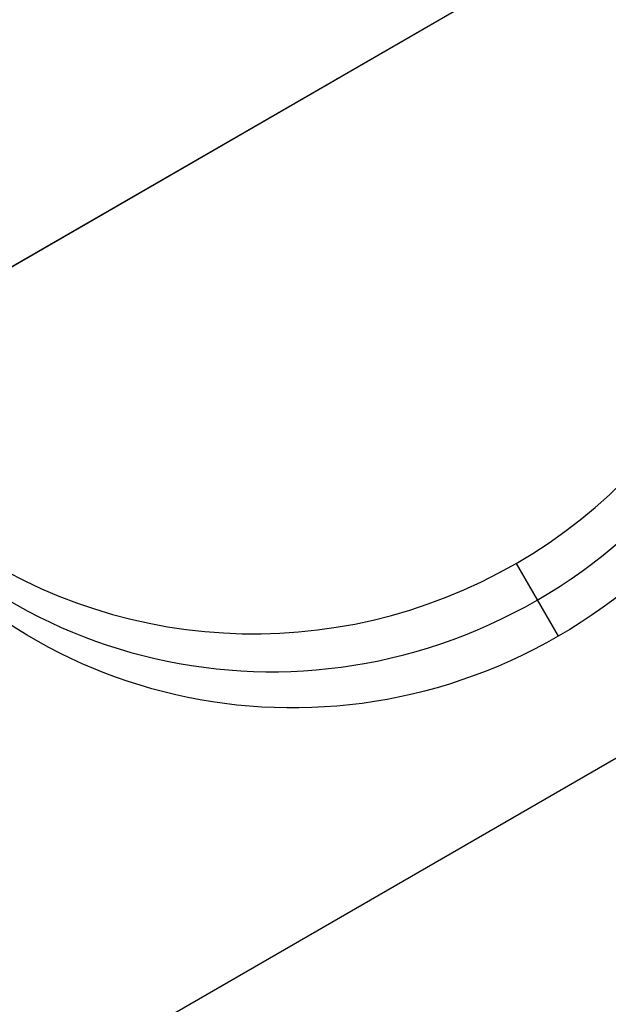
# Model space of a CAD drawing. Extents: x 12895 to 14339, y -6833 to -5581.
# Tile 8 of 79: x 13557.46 to 13560.39, y -6418.78 to -6413.88. Entities that reach past the tile are written whole.
import ezdxf

# ---------------------------------------------------------------- set-up
doc = ezdxf.new("R2010")
doc.units = 0
doc.layers.get('0').update_dxf_attribs({"linetype": 'CONTINUOUS'})
doc.layers.add('BLANCO_METALICO', color=7, linetype='CONTINUOUS')
doc.layers.add('COLOR', color=7, linetype='CONTINUOUS')

msp = doc.modelspace()

# ---------------------------------------------------------------- linework, layer by layer
for p, q in [((13554.70037826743, -6416.675626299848, 89.05580518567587), (13572.89275020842, -6406.172255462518, 103.0887206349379)), ((13554.93588062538, -6416.539658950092, 88.12500292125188), (13571.25892023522, -6407.115547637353, 88.12500292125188)), ((13570.10758948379, -6411.964063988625, 63.41674755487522), (12925.68808245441, -6784.019839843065, 63.41674755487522)), ((13559.93164113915, -6416.582774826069, 63.56826164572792), (13560.14081482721, -6416.945074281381, 65.38032321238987)), ((13559.93164113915, -6416.58277482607, 63.56826164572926), (13560.1408148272, -6416.945074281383, 65.38032321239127)), ((13559.93164113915, -6416.582774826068, 63.56826164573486), (13560.1408148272, -6416.945074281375, 65.38032321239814))]:
    msp.add_line(p, q)
at = {"extrusion": (0.1124755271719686, -0.1948133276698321, 0.9743700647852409)}
msp.add_lwpolyline([(8565.810218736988, -12065.56762385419), (8565.299669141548, -12065.25865545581), (8564.791123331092, -12064.94499073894), (8564.284641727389, -12064.62664867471), (8563.780284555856, -12064.30364930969), (8563.278111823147, -12063.97601376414), (8562.778183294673, -12063.6437642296), (8562.280558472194, -12063.30692396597), (8561.785296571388, -12062.96551729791), (8561.292456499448, -12062.61956961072), (8560.802096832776, -12062.2691073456), (8560.314275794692, -12061.91415799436), (8559.829051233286, -12061.55475009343), (8559.346480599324, -12061.19091321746), (8558.866620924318, -12060.82267797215), (8558.389528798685, -12060.45007598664), (8557.91526035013, -12060.07313990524), (8557.443871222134, -12059.6919033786), (8556.975416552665, -12059.30640105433), (8556.509950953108, -12058.91666856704), (8556.047528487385, -12058.52274252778), (8555.588202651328, -12058.12466051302), (8555.132026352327, -12057.72246105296), (8554.679051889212, -12057.31618361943), (8554.229330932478, -12056.90586861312), (8553.782914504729, -12056.4915573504), (8553.33985296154, -12056.07329204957), (8552.90019597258, -12055.65111581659), (8552.463992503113, -12055.22507263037), (8552.031290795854, -12054.79520732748), (8551.602138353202, -12054.36156558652), (8551.17658191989, -12053.92419391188), (8550.754667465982, -12053.48313961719), (8550.33644017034, -12053.03845080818), (8549.921944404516, -12052.59017636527), (8549.511223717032, -12052.13836592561), (8549.104320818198, -12051.68306986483), (8548.701277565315, -12051.22433927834), (8548.302134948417, -12050.76222596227), (8547.906933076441, -12050.29678239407), (8547.51571116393, -12049.82806171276), (8547.128507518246, -12049.35611769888), (8546.745359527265, -12048.88100475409), (8546.366303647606, -12048.40277788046), (8545.991375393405, -12047.92149265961), (8545.620609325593, -12047.43720523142), (8545.254039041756, -12046.94997227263), (8544.891697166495, -12046.45985097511), (8544.533615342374, -12045.96689902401), (8544.179824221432, -12045.4711745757), (8543.83035345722, -12044.97273623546), (8543.48523169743, -12044.47164303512), (8543.144486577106, -12043.96795441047), (8542.808144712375, -12043.46173017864), (8542.476231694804, -12042.95303051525), (8542.148772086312, -12042.44191593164), (8541.825789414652, -12041.92844725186), (8541.507306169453, -12041.41268558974), (8541.193343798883, -12040.89469232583), (8540.883922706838, -12040.3745290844), (8540.579062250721, -12039.85225771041), (8540.278780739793, -12039.32794024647), (8539.983095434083, -12038.80163890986), (8539.69202254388, -12038.27341606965), (8539.40557722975, -12037.74333422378), (8539.12377360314, -12037.21145597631), (8538.846624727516, -12036.67784401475), (8538.574142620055, -12036.1425610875), (8538.306338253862, -12035.60566998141), (8538.043221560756, -12035.06723349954), (8537.784801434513, -12034.52731443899), (8537.531085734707, -12033.985975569), (8537.282081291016, -12033.4432796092), (8537.037793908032, -12032.89928920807), (8536.79822837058, -12032.35406692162), (8536.563388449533, -12031.8076751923), (8536.333276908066, -12031.26017632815), (8536.10789550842, -12030.71163248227), (8535.887245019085, -12030.16210563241), (8535.67132522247, -12029.61165756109), (8535.460134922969, -12029.06034983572), (8535.253671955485, -12028.50824378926), (8535.051933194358, -12027.95540050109), (8534.854914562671, -12027.4018807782), (8534.662611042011, -12026.8477451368), (8534.475016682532, -12026.29305378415), (8534.292124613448, -12025.73786660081), (8534.11392705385, -12025.1822431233), (8533.940415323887, -12024.62624252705), (8533.771579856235, -12024.06992360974), (8533.607410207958, -12023.51334477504), (8533.4478950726, -12022.95656401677), (8533.293022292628, -12022.39963890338), (8533.142778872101, -12021.84262656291), (8532.997150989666, -12021.2855836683), (8532.856124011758, -12020.72856642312), (8532.719682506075, -12020.17163054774), (8532.587810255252, -12019.61483126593), (8532.460490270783, -12019.05822329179), (8532.337704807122, -12018.50186081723), (8532.219435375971, -12017.94579749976), (8532.105662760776, -12017.39008645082), (8531.996367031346, -12016.83478022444), (8531.891527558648, -12016.27993080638), (8531.791123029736, -12015.7255896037), (8531.695131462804, -12015.17180743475), (8531.603530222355, -12014.61863451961), (8531.516296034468, -12014.06612047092), (8531.433405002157, -12013.51431428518), (8531.354832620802, -12012.96326433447), (8531.280553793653, -12012.41301835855), (8531.210542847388, -12011.86362345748), (8531.144773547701, -12011.31512608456), (8531.083219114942, -12010.76757203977), (8531.025852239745, -12010.22100646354), (8530.972645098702, -12009.67547383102), (8530.923569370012, -12009.13101794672), (8530.87859624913, -12008.58768193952), (8530.837696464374, -12008.04550825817), (8530.80084029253, -12007.50453866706), (8530.767997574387, -12006.96481424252), (8530.739137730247, -12006.4263753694), (8530.714229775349, -12005.8892617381), (8530.693242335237, -12005.35351234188), (8530.67614366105, -12004.81916547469), (8530.66290164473, -12004.28625872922), (8530.653483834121, -12003.75482899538), (8530.647857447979, -12003.22491245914), (8530.64598939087, -12002.69654460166)], dxfattribs=at)
at = {"extrusion": (0.1124755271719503, -0.1948133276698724, 0.9743700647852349)}
msp.add_lwpolyline([(8530.645989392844, -12003.97543454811), (8530.64774105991, -12004.4870778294), (8530.653016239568, -12005.00017447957), (8530.66184500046, -12005.51469230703), (8530.674257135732, -12006.03059850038), (8530.690282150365, -12006.54785962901), (8530.709949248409, -12007.06644164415), (8530.733287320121, -12007.58630988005), (8530.76032492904, -12008.10742905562), (8530.79109029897, -12008.62976327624), (8530.825611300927, -12009.1532760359), (8530.863915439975, -12009.67793021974), (8530.906029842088, -12010.20368810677), (8530.951981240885, -12010.73051137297), (8531.001795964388, -12011.25836109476), (8531.055499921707, -12011.7871977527), (8531.11311858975, -12012.31698123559), (8531.174676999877, -12012.84767084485), (8531.240199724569, -12013.37922529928), (8531.309710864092, -12013.91160274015), (8531.383234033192, -12014.44476073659), (8531.460792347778, -12014.97865629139), (8531.54240841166, -12015.51324584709), (8531.62810430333, -12016.04848529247), (8531.717901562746, -12016.5843299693), (8531.811821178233, -12017.12073467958), (8531.909883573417, -12017.657653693), (8532.012108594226, -12018.19504075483), (8532.11851549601, -12018.73284909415), (8532.229122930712, -12019.27103143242), (8532.34394893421, -12019.80953999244), (8532.463010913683, -12020.34832650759), (8532.586325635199, -12020.88734223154), (8532.713909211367, -12021.42653794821), (8532.845777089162, -12021.96586398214), (8532.981944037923, -12022.50527020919), (8533.12242413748, -12023.04470606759), (8533.267230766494, -12023.58412056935), (8533.416376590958, -12024.123462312), (8533.569873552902, -12024.66267949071), (8533.727732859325, -12025.20171991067), (8533.889964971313, -12025.74053099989), (8534.056579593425, -12026.27905982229), (8534.227585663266, -12026.81725309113), (8534.402991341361, -12027.35505718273), (8534.58280400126, -12027.89241815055), (8534.767030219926, -12028.42928173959), (8534.955675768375, -12028.96559340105), (8535.148745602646, -12029.50129830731), (8535.34624385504, -12030.03634136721), (8535.548173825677, -12030.57066724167), (8535.754537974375, -12031.10422035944), (8535.965337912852, -12031.63694493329), (8536.180574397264, -12032.16878497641), (8536.400247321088, -12032.69968431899), (8536.624355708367, -12033.22958662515), (8536.852897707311, -12033.75843541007), (8537.085870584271, -12034.28617405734), (8537.323270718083, -12034.81274583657), (8537.56509359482, -12035.33809392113), (8537.811333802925, -12035.86216140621), (8538.06198502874, -12036.38489132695), (8538.317040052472, -12036.90622667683), (8538.576490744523, -12037.42611042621), (8538.840328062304, -12037.944485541), (8539.108542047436, -12038.46129500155), (8539.381121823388, -12038.97648182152), (8539.658055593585, -12039.48998906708), (8539.93933063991, -12040.00175987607), (8540.224933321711, -12040.51173747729), (8540.51484907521, -12041.01986520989), (8540.80906241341, -12041.52608654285), (8541.10755692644, -12042.03034509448), (8541.410315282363, -12042.53258465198), (8541.717319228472, -12043.03274919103), (8542.028549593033, -12043.53078289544), (8542.343986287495, -12044.0266301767), (8542.663608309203, -12044.52023569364), (8542.98739374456, -12045.01154437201), (8543.315319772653, -12045.50050142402), (8543.647362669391, -12045.98705236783), (8543.983497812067, -12046.47114304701), (8544.323699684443, -12046.95271964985), (8544.667941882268, -12047.43172872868), (8545.016197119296, -12047.908117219), (8545.368437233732, -12048.38183245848), (8545.724633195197, -12048.85282220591), (8546.084755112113, -12049.32103465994), (8546.448772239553, -12049.78641847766), (8546.816652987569, -12050.248922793), (8547.188364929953, -12050.70849723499), (8547.56387481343, -12051.16509194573), (8547.94314856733, -12051.61865759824), (8548.326151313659, -12052.069145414), (8548.71284737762, -12052.5165071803), (8549.103200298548, -12052.96069526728), (8549.497172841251, -12053.40166264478), (8549.89472700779, -12053.83936289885), (8550.295824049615, -12054.27375024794), (8550.700424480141, -12054.70477955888), (8551.10848808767, -12055.13240636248), (8551.519973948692, -12055.55658686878), (8551.934840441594, -12055.97727798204), (8552.353045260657, -12056.39443731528), (8552.774545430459, -12056.80802320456), (8553.199297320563, -12057.21799472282), (8553.6272566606, -12057.62431169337), (8554.05837855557, -12058.02693470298), (8554.492617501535, -12058.42582511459), (8554.929927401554, -12058.8209450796), (8555.370261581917, -12059.21225754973), (8555.813572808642, -12059.59972628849), (8556.259813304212, -12059.98331588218), (8556.708934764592, -12060.36299175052), (8557.160888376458, -12060.73872015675), (8557.615624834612, -12061.11046821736), (8558.073094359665, -12061.47820391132), (8558.533246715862, -12061.84189608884), (8558.996031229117, -12062.20151447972), (8559.461396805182, -12062.55702970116), (8559.929291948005, -12062.90841326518), (8560.399664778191, -12063.25563758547), (8560.872463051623, -12063.59867598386), (8561.347634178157, -12063.93750269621), (8561.825125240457, -12064.27209287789), (8562.304883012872, -12064.60242260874), (8562.7868539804, -12064.92846889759), (8563.27098435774, -12065.25020968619), (8563.757220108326, -12065.56762385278)], dxfattribs=at)
at = {"extrusion": (0.1124755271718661, -0.1948133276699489, 0.9743700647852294)}
msp.add_lwpolyline([(8528.345989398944, -12002.69654459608), (8528.347736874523, -12003.21579337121), (8528.35299909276, -12003.7364926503), (8528.361805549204, -12004.25861087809), (8528.37418547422, -12004.78211590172), (8528.390167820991, -12005.30697497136), (8528.40978125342, -12005.83315474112), (8528.433054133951, -12006.36062127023), (8528.460014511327, -12006.8893400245), (8528.490690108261, -12007.41927587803), (8528.525108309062, -12007.95039311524), (8528.563296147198, -12008.48265543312), (8528.605280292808, -12009.0160259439), (8528.65108704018, -12009.55046717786), (8528.700742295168, -12010.08594108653), (8528.754271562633, -12010.62240904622), (8528.811699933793, -12011.15983186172), (8528.873052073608, -12011.69816977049), (8528.938352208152, -12012.23738244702), (8529.00762411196, -12012.77742900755), (8529.08089109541, -12013.31826801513), (8529.158175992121, -12013.859857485), (8529.239501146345, -12014.40215489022), (8529.324888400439, -12014.94511716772), (8529.414359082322, -12015.48870072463), (8529.50793399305, -12016.03286144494), (8529.605633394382, -12016.57755469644), (8529.707476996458, -12017.12273533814), (8529.813483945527, -12017.66835772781), (8529.923672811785, -12018.21437573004), (8530.038061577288, -12018.76074272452), (8530.156667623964, -12019.30741161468), (8530.279507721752, -12019.85433483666), (8530.40659801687, -12020.40146436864), (8530.537954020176, -12020.94875174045), (8530.67359059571, -12021.49614804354), (8530.813521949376, -12022.04360394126), (8530.957761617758, -12022.59106967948), (8531.106322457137, -12023.13849509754), (8531.259216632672, -12023.68582963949), (8531.416455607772, -12024.23302236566), (8531.57805013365, -12024.78002196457), (8531.744010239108, -12025.3267767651), (8531.914345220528, -12025.87323474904), (8532.08906363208, -12026.41934356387), (8532.268173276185, -12026.9650505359), (8532.451681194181, -12027.51030268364), (8532.63959365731, -12028.05504673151), (8532.831916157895, -12028.59922912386), (8533.028653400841, -12029.14279603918), (8533.229809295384, -12029.68569340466), (8533.43538694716, -12030.22786691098), (8533.645388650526, -12030.76926202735), (8533.859815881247, -12031.3098240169), (8534.078669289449, -12031.84949795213), (8534.301948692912, -12032.38822873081), (8534.529653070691, -12032.92596109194), (8534.761780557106, -12033.46263963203), (8534.99832843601, -12033.99820882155), (8535.239293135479, -12034.53261302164), (8535.484670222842, -12035.06579650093), (8535.73445440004, -12035.59770345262), (8535.988639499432, -12036.1282780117), (8536.247218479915, -12036.65746427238), (8536.51018342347, -12037.18520630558), (8536.777525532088, -12037.71144817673), (8537.0492351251, -12038.23613396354), (8537.325301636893, -12038.75920777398), (8537.605713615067, -12039.28061376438), (8537.890458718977, -12039.80029615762), (8538.179523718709, -12040.31819926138), (8538.472894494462, -12040.83426748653), (8538.770556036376, -12041.34844536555), (8539.072492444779, -12041.86067757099), (8539.37868693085, -12042.37090893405), (8539.689121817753, -12042.87908446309), (8540.003778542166, -12043.38514936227), (8540.32263765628, -12043.88904905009), (8540.64567883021, -12044.39072917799), (8540.97288085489, -12044.89013564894), (8541.304221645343, -12045.38721463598), (8541.639678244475, -12045.88191260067), (8541.979226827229, -12046.37417631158), (8542.32284270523, -12046.86395286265), (8542.670500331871, -12047.35118969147), (8543.022173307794, -12047.83583459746), (8543.377834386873, -12048.31783576), (8543.737455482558, -12048.79714175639), (8544.101007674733, -12049.27370157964), (8544.468461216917, -12049.74746465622), (8544.839785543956, -12050.21838086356), (8545.214949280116, -12050.68640054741), (8545.59392024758, -12051.15147453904), (8545.97666547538, -12051.6135541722), (8546.36315120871, -12052.0725912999), (8546.753342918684, -12052.52853831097), (8547.14720531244, -12052.98134814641), (8547.544702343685, -12053.43097431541), (8547.94579722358, -12053.87737091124), (8548.350452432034, -12054.32049262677), (8548.758629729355, -12054.76029476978), (8549.170290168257, -12055.19673327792), (8549.58539410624, -12055.62976473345), (8550.003901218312, -12056.05934637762), (8550.425770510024, -12056.48543612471), (8550.85096033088, -12056.9079925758), (8551.279428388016, -12057.32697503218), (8551.71113176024, -12057.7423435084), (8552.146026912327, -12058.15405874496), (8552.584069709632, -12058.56208222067), (8553.025215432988, -12058.96637616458), (8553.46941879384, -12059.36690356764), (8553.91663394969, -12059.76362819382), (8554.366814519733, -12060.15651459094), (8554.819913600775, -12060.54552810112), (8555.275883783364, -12060.93063487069), (8555.734677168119, -12061.31180185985), (8556.196245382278, -12061.68899685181), (8556.660539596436, -12062.06218846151), (8557.127510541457, -12062.43134614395), (8557.597108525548, -12062.79644020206), (8558.069283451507, -12063.15744179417), (8558.543984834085, -12063.51432294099), (8559.021161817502, -12063.86705653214), (8559.500763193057, -12064.21561633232), (8559.982737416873, -12064.55997698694), (8560.467032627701, -12064.90011402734), (8560.953596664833, -12065.23600387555), (8561.442377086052, -12065.56762384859)], dxfattribs=at)
at = {"extrusion": (0.1124755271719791, -0.194813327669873, 0.9743700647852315)}
msp.add_lwpolyline([(8559.602413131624, -12065.56762385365), (8559.136482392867, -12065.23030030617), (8558.672822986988, -12064.88904056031), (8558.211481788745, -12064.54386838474), (8557.752505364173, -12064.19480832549), (8557.295939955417, -12063.84188570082), (8556.841831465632, -12063.48512659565), (8556.39022544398, -12063.1245578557), (8555.941167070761, -12062.76020708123), (8555.494701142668, -12062.39210262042), (8555.05087205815, -12062.0202735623), (8554.609723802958, -12061.64474972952), (8554.171299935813, -12061.26556167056), (8553.735643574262, -12060.88274065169), (8553.302797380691, -12060.49631864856), (8552.87280354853, -12060.10632833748), (8552.445703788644, -12059.7128030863), (8552.02153931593, -12059.31577694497), (8551.600350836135, -12058.91528463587), (8551.182178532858, -12058.51136154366), (8550.767062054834, -12058.10404370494), (8550.355040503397, -12057.69336779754), (8549.946152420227, -12057.27937112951), (8549.540435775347, -12056.86209162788), (8549.137927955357, -12056.44156782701), (8548.738665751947, -12056.0178388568), (8548.342685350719, -12055.59094443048), (8547.950022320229, -12055.16092483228), (8547.560711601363, -12054.72782090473), (8547.174787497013, -12054.29167403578), (8546.792283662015, -12053.85252614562), (8546.413233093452, -12053.41041967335), (8546.037668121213, -12052.96539756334), (8545.665620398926, -12052.51750325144), (8545.297120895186, -12052.06678065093), (8544.932199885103, -12051.61327413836), (8544.570886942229, -12051.1570285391), (8544.21321093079, -12050.6980891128), (8543.859199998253, -12050.23650153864), (8543.508881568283, -12049.77231190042), (8543.162282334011, -12049.30556667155), (8542.819428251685, -12048.83631269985), (8542.480344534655, -12048.36459719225), (8542.145055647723, -12047.89046769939), (8541.813585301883, -12047.41397210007), (8541.485956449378, -12046.93515858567), (8541.162191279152, -12046.45407564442), (8540.842311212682, -12045.97077204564), (8540.526336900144, -12045.48529682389), (8540.214288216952, -12044.99769926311), (8539.906184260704, -12044.50802888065), (8539.602043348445, -12044.01633541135), (8539.301883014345, -12043.52266879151), (8539.005720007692, -12043.02707914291), (8538.713570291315, -12042.52961675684), (8538.425449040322, -12042.03033207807), (8538.141370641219, -12041.52927568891), (8537.861348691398, -12041.02649829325), (8537.58539599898, -12040.52205070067), (8537.313524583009, -12040.01598381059), (8537.045745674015, -12039.50834859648), (8536.78206971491, -12038.99919609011), (8536.522506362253, -12038.48857736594), (8536.267064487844, -12037.97654352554), (8536.015752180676, -12037.46314568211), (8535.768576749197, -12036.94843494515), (8535.525544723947, -12036.43246240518), (8535.286661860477, -12035.91527911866), (8535.051933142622, -12035.39693609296), (8534.821362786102, -12034.8774842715), (8534.59495424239, -12034.35697451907), (8534.372710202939, -12033.83545760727), (8534.154632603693, -12033.31298420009), (8533.94072262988, -12032.78960483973), (8533.73098072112, -12032.26536993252), (8533.52540657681, -12031.74032973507), (8533.323999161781, -12031.21453434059), (8533.12675671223, -12030.68803366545), (8532.933676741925, -12030.16087743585), (8532.74475604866, -12029.6331151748), (8532.559990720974, -12029.10479618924), (8532.379376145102, -12028.57596955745), (8532.202907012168, -12028.0466841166), (8532.030577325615, -12027.51698845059), (8531.862380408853, -12026.98693087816), (8531.698308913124, -12026.45655944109), (8531.538354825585, -12025.92592189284), (8531.382509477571, -12025.39506568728), (8531.230763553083, -12024.86403796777), (8531.083107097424, -12024.3328855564), (8530.939529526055, -12023.80165494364), (8530.800019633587, -12023.27039227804), (8530.664565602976, -12022.73914335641), (8530.533155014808, -12022.20795361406), (8530.405774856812, -12021.67686811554), (8530.282411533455, -12021.14593154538), (8530.163050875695, -12020.61518819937), (8530.047678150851, -12020.08468197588), (8529.936278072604, -12019.55445636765), (8529.828834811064, -12019.02455445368), (8529.725332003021, -12018.49501889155), (8529.6257527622, -12017.96589190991), (8529.530079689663, -12017.4372153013), (8529.438294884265, -12016.9090304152), (8529.350379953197, -12016.38137815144), (8529.266316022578, -12015.85429895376), (8529.186083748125, -12015.32783280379), (8529.109663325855, -12014.80201921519), (8529.037034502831, -12014.27689722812), (8528.968176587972, -12013.75250540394), (8528.903068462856, -12013.22888182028), (8528.841688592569, -12012.70606406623), (8528.78401503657, -12012.18408923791), (8528.730025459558, -12011.66299393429), (8528.679697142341, -12011.14281425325), (8528.633006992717, -12010.62358578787), (8528.589931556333, -12010.10534362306), (8528.550447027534, -12009.58812233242), (8528.514529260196, -12009.07195597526), (8528.482153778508, -12008.55687809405), (8528.45329578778, -12008.04292171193), (8528.427930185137, -12007.53011933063), (8528.406031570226, -12007.0185029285), (8528.387574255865, -12006.50810395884), (8528.372532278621, -12005.99895334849), (8528.360879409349, -12005.49108149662), (8528.35258916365, -12004.98451827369), (8528.347634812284, -12004.47929302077), (8528.345989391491, -12003.97543454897)], dxfattribs=at)
for centre, radius, start, end in [((13616.37125110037, -6381.069931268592, 89.37470231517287), 73.2424557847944, 29.99999999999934, 209.9999999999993), ((13616.37125114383, -6381.06993131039, 88.63012703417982), 71.44457953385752, 30.00000004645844, 209.9999999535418), ((13616.37125110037, -6381.069931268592, 89.05580518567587), 71.21139006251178, 30.0000000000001, 210.0000000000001), ((13616.37125110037, -6381.069931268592, 89.37470231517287), 73.24245578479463, 209.9999999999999, 29.99999999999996), ((13616.3712510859, -6381.069931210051, 88.63012703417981), 71.44457953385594, 210.0000000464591, 29.99999995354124), ((13616.37125110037, -6381.069931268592, 89.05580518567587), 71.21139006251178, 210.0000000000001, 30.0000000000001)]:
    msp.add_arc(centre, radius, start, end)
at = {"extrusion": (0, 0, -1)}
for centre, radius, start, end in [((-13616.37125110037, -6381.069931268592, -89.37470231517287), 70.9424557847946, 330.0000000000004, 150.0000000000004), ((-13616.37125110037, -6381.069931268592, -46.50000292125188), 70.9424557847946, 330.0000000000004, 150.0000000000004), ((-13616.37125110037, -6381.069931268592, -89.37470231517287), 70.94245578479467, 150.0000000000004, 330.0000000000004), ((-13616.37125110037, -6381.069931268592, -46.50000292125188), 70.94245578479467, 150.0000000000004, 330.0000000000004)]:
    msp.add_arc(centre, radius, start, end, dxfattribs=at)
at = {"extrusion": (0.1124755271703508, -0.1948133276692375, 0.9743700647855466)}
msp.add_arc((8534.953887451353, -12003.79608267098, 2838.0693379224), 2.59999999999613, 270.0000000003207, 90.00000000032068, dxfattribs=at)
at = {"extrusion": (-0.1124755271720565, 0.1948133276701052, -0.9743700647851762)}
msp.add_arc((-8534.95388739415, -12003.79608270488, -2838.995039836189), 2.600000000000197, 90, 270, dxfattribs=at)
at = {"extrusion": (0.1124755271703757, -0.1948133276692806, 0.974370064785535)}
msp.add_arc((8534.953887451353, -12003.79608267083, 2838.069337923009), 2.600000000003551, 90.00000000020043, 270.0000000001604, dxfattribs=at)
at = {"extrusion": (-0.1124755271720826, 0.1948133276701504, -0.9743700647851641)}
msp.add_arc((-8534.953887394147, -12003.79608270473, -2838.995039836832), 2.600000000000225, 270.0000000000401, 89.99999999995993, dxfattribs=at)
at = {"extrusion": (0.06896082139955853, -0.1194436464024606, 0.9904431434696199)}
msp.add_arc((8534.951485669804, -12207.62054674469, 1764.484817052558), 2.599641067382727, 270.052940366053, 337.0638580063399, dxfattribs=at)
at = {"extrusion": (0.06896082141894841, -0.1194436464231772, 0.9904431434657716)}
msp.add_arc((8534.956289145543, -12207.62054708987, 1764.484817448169), 2.599641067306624, 202.9361419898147, 269.9470596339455, dxfattribs=at)
at = {"layer": 'BLANCO_METALICO', "extrusion": (0, 0, -1)}
for centre, radius, start, end in [((-13616.37098787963, -6381.069931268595, -171.6470783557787), 99.49999999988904, 179.9999999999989, 1.047441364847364e-12), ((-13616.37098787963, -6381.069931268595, -170.8389899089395), 99.49999999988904, 179.9999999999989, 1.047441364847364e-12), ((-13616.37098787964, -6381.069931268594, -169.280901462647), 99.49999999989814, 179.9999999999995, 5.237206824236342e-13), ((-13616.37098787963, -6381.069931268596, -171.6470783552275), 99.0999999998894, 179.9999999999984, 1.577503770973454e-12), ((-13616.37098787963, -6381.069931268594, -170.0309014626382), 98.69999999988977, 179.9999999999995, 5.279656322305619e-13), ((-13616.37098787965, -6381.069931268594, -168.5309014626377), 98.69999999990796, 179.9999999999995, 5.279656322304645e-13), ((-13616.37098787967, -6381.0699312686, -167.2309014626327), 98.19999999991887, 179.9999999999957, 4.24523078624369e-12), ((-13616.37098787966, -6381.069931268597, -168.0309014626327), 98.1999999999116, 179.9999999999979, 2.122615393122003e-12)]:
    msp.add_arc(centre, radius, start, end, dxfattribs=at)
at = {"layer": 'BLANCO_METALICO'}
for centre, radius, start, end in [((13616.37098787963, -6381.069931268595, 170.030901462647), 99.49999999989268, 179.9999999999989, 1.047441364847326e-12), ((13616.37098787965, -6381.069931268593, 168.5309014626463), 99.49999999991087, 180, 0), ((13616.37098787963, -6381.069931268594, 171.6470783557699), 98.69999999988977, 179.9999999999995, 5.279656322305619e-13), ((13616.37098787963, -6381.069931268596, 170.8389899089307), 98.69999999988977, 179.9999999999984, 1.583896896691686e-12)]:
    msp.add_arc(centre, radius, start, end, dxfattribs=at)
at = {"layer": 'COLOR', "extrusion": (0, 0, -1)}
for centre, radius, start, end in [((-13616.37125823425, -6381.069948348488, 10.54089386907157), 152.392098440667, 333.381578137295, 153.381578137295), ((-13616.37125823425, -6381.069948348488, -18.68835025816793), 83.81579491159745, 333.3815781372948, 153.3815781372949), ((-13616.37125823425, -6381.069948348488, 10.54089386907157), 152.3920984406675, 153.3815781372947, 333.3815781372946), ((-13616.37125823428, -6381.069948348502, -22.44590218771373), 75.0000000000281, 333.381578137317, 63.38157813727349), ((-13616.37125823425, -6381.06994834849, -32.97295255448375), 74.9999999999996, 243.3815781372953, 63.38157813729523), ((-13616.37125823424, -6381.069948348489, -43.50000292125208), 75.00000000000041, 243.3815781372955, 63.38157813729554), ((-13616.37125823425, -6381.06994834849, -33.39918206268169), 72.99999999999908, 243.3815781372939, 63.38157813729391), ((-13616.37125823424, -6381.06994834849, -43.50000292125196), 73.00000000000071, 243.3815781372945, 63.38157813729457), ((-13616.37125823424, -6381.06994834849, -43.50000292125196), 73.00000000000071, 243.3815781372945, 63.38157813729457), ((-13616.37125823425, -6381.069948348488, -18.68835025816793), 83.81579491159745, 153.3815781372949, 333.3815781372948), ((-13616.37125823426, -6381.069948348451, -22.44590218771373), 75.00000000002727, 243.3815781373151, 333.3815781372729), ((-13616.37125823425, -6381.069948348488, -17.30945272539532), 81.95014076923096, 314.1450398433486, 333.3815781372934)]:
    msp.add_arc(centre, radius, start, end, dxfattribs=at)
at = {"layer": 'COLOR'}
for centre, radius, start, end in [((13616.37125823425, -6381.06994834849, -35.79999945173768), 153, 26.61842186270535, 206.618421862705), ((13616.37125823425, -6381.069948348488, -11.46081713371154), 152.9999999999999, 26.61842186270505, 206.6184218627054), ((13616.37125823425, -6381.069948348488, -23.63040829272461), 153.0000000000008, 26.61842186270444, 206.6184218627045), ((13616.37125823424, -6381.069948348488, -10.90949982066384), 152.8342956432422, 26.6184218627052, 206.6184218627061), ((13616.37125823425, -6381.06994834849, -35.79999945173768), 150, 26.61842186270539, 206.618421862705), ((13616.37125823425, -6381.069948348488, -11.46081713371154), 153, 206.6184218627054, 26.61842186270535), ((13616.37125823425, -6381.069948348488, -35.79999945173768), 153, 206.6184218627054, 26.61842186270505), ((13616.37125823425, -6381.069948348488, -23.63040829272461), 153.0000000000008, 206.618421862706, 26.61842186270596), ((13616.37125823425, -6381.069948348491, -10.90949982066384), 152.834295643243, 206.6184218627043, 26.61842186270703), ((13616.37125823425, -6381.069948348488, -35.79999945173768), 150, 206.6184218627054, 26.61842186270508), ((13616.37125823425, -6381.069948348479, 23.29836120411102), 73.00000000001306, 208.2101890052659, 250.031773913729)]:
    msp.add_arc(centre, radius, start, end, dxfattribs=at)

doc.saveas('drawing.dxf')
